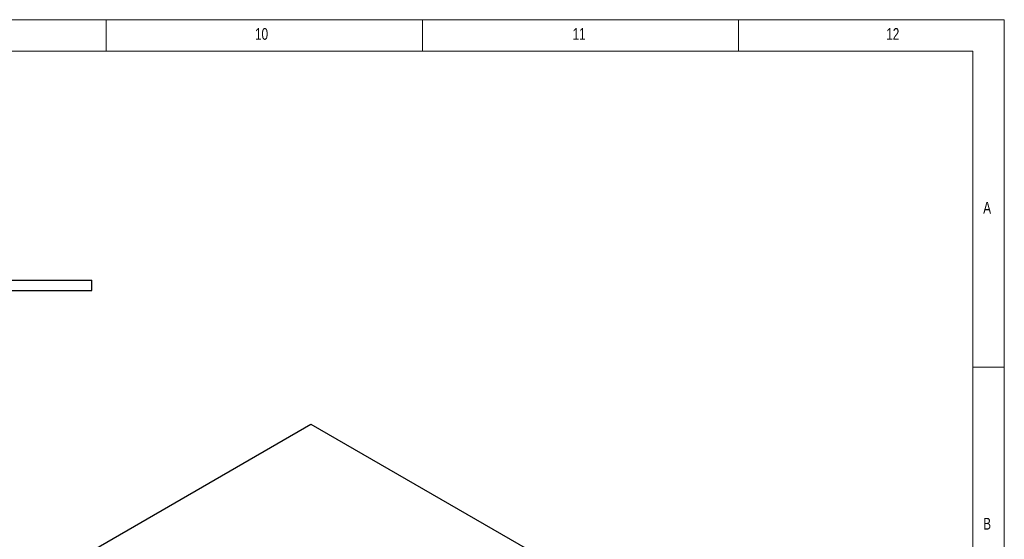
# Model space of a CAD drawing. Header units: millimetres. Extents: x 5 to 589, y 5 to 450.
# Tile 91 of 91: x 433 to 589, y 333 to 415. Entities that reach past the tile are written whole.
import ezdxf

# ---------------------------------------------------------------- set-up
doc = ezdxf.new("R2010")
doc.units = ezdxf.units.MM
doc.layers.add('NOTES', color=6, linetype='Continuous')
doc.layers.add('TRAIT-FORT', color=4, linetype='Continuous', lineweight=25)
doc.styles.add('SLDTEXTSTYLE0', font='TXT', dxfattribs={"width": 0.75})

msp = doc.modelspace()

# ---------------------------------------------------------------- linework, layer by layer
at = {"color": 7, "linetype": 'Continuous', "lineweight": 18}
for p, q in [((589, 415), (5, 415)), ((447, 410), (447, 415)), ((497, 415), (497, 410)), ((547, 410), (547, 415)), ((589, 5), (589, 415)), ((584, 410), (10, 410)), ((584, 10), (584, 410)), ((584, 360), (589, 360))]:
    msp.add_line(p, q, dxfattribs=at)
at = {"layer": 'TRAIT-FORT', "color": 4, "linetype": 'Continuous', "lineweight": 25}
for p, q in [((424.73793, 373.80663), (444.73793, 373.80663)), ((444.73793, 372.13997), (444.73793, 373.80663)), ((424.73793, 372.13997), (444.73793, 372.13997)), ((440.01889, 328.25666), (479.38754, 350.9837)), ((479.38754, 350.9837), (513.59622, 331.23545))]:
    msp.add_line(p, q, dxfattribs=at)

# ---------------------------------------------------------------- texts
at = {"layer": 'NOTES', "color": 211, "attachment_point": 1, "style": 'SLDTEXTSTYLE0'}
for s, insert, char_height in [('10', (470.54167, 413.66802), 1.852083), ('11', (520.75001, 413.66802), 1.852083), ('12', (570.33334, 413.66802), 1.852083), ('A', (585.66668, 386.16802), 1.85208), ('B', (585.66668, 336.16802), 1.85208)]:
    msp.add_mtext(s, dxfattribs=dict(at, insert=insert, char_height=char_height))

doc.saveas('drawing.dxf')
